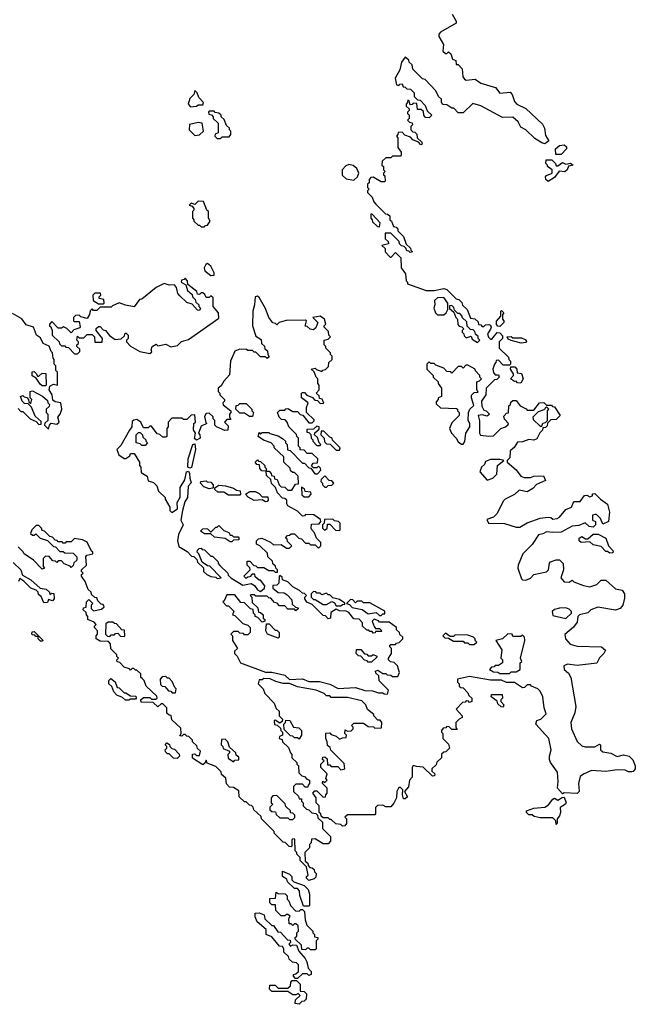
# Model space of a CAD drawing. Extents: x 2737958 to 2903317, y 894217 to 1030017.
# Tile 105 of 123: x 2857905 to 2861738, y 948520 to 954650. Entities that reach past the tile are written whole.
import ezdxf

# ---------------------------------------------------------------- set-up
doc = ezdxf.new("R2010")
doc.units = 0

msp = doc.modelspace()

# ---------------------------------------------------------------- linework, layer by layer
at = {"layer": '0CON05XD'}
for points in [[(2860596.7, 954685), (2860621.7, 954641.7), (2860621.7, 954628.3), (2860525, 954572.5), (2860515, 954560), (2860513.3, 954545), (2860542.5, 954495), (2860540, 954455), (2860555, 954440), (2860565, 954440), (2860575, 954450), (2860588.3, 954438.3), (2860600, 954405), (2860620, 954395), (2860621.7, 954371.7), (2860635, 954370), (2860660, 954345), (2860664, 954295), (2860675, 954280), (2860685, 954273.8), (2860739.5, 954279.5), (2860775, 954253.8), (2860867, 954227), (2860895, 954192.5), (2860958.3, 954198.3), (2860970, 954185), (2860985, 954140), (2861000, 954125), (2861056.4, 954096.4), (2861159.3, 953999.3), (2861172.5, 953975), (2861178.3, 953928.3), (2861200, 953895), (2861175, 953877.5), (2861155, 953882.5), (2861111.2, 953911.2), (2861055, 953963.3), (2861025, 953980), (2861007.5, 954015), (2860975, 954042.5), (2860911.2, 954041.2), (2860775, 954113.3), (2860725, 954127.5), (2860665, 954070), (2860635, 954070), (2860608.3, 954098.3), (2860595, 954100), (2860565, 954120), (2860541.7, 954121.7), (2860530, 954135), (2860530, 954155), (2860511.7, 954171.7), (2860496.4, 954206.4), (2860428.3, 954278.3), (2860411.7, 954281.7), (2860351.7, 954341.7), (2860348.3, 954368.3), (2860330, 954385), (2860328.3, 954398.3), (2860305, 954417.5), (2860281.2, 954385), (2860271.7, 954338.3), (2860242.5, 954285), (2860250, 954245), (2860265, 954240), (2860271.7, 954248.3), (2860285, 954250), (2860291.7, 954231.7), (2860305, 954230), (2860315, 954220), (2860338.3, 954218.3), (2860360, 954195), (2860361.7, 954171.7), (2860381.7, 954151.7), (2860398.3, 954148.3), (2860430, 954115), (2860441.7, 954081.7), (2860470, 954055), (2860455, 954040), (2860431.7, 954041.7), (2860420, 954055), (2860418.3, 954078.3), (2860405, 954090), (2860381.7, 954091.7), (2860378.3, 954128.3), (2860355, 954130), (2860348.3, 954121.7), (2860335, 954120), (2860330, 954145), (2860321.7, 954148.3), (2860320, 954135), (2860310, 954125), (2860311.7, 954111.7), (2860330, 954095), (2860330, 954085), (2860320, 954075), (2860320, 954065), (2860330, 954055), (2860330, 954035), (2860320, 954025), (2860331.7, 954011.7), (2860348.3, 954008.3), (2860350, 953995), (2860340, 953985), (2860340, 953965), (2860351.7, 953951.7), (2860365, 953950), (2860378.3, 953938.3), (2860380, 953915), (2860408.3, 953888.3), (2860410, 953875), (2860401.7, 953871.7), (2860388.3, 953888.3), (2860351.7, 953901.7), (2860338.3, 953918.3), (2860301.7, 953931.7), (2860285, 953950), (2860261.7, 953948.3), (2860260, 953935), (2860250, 953925), (2860260, 953915), (2860260, 953855), (2860280, 953825), (2860280, 953805), (2860275, 953800), (2860225, 953800), (2860215, 953790), (2860185, 953790), (2860161.7, 953768.3), (2860160, 953745), (2860170, 953735), (2860170, 953715), (2860180, 953705), (2860170, 953695), (2860170, 953685), (2860178.3, 953678.3), (2860180, 953645), (2860175, 953640), (2860155, 953640), (2860105, 953670), (2860091.7, 953668.3), (2860080, 953655), (2860080, 953635), (2860070, 953625), (2860070, 953605), (2860080, 953595), (2860070, 953585), (2860070, 953575), (2860100, 953545), (2860110, 953515), (2860121.7, 953501.7), (2860181.7, 953441.7), (2860195, 953440), (2860208.3, 953428.3), (2860210, 953405), (2860220, 953395), (2860231.7, 953361.7), (2860248.3, 953358.3), (2860260, 953345), (2860260, 953335), (2860295, 953300), (2860311.7, 953251.7), (2860338.3, 953228.3), (2860340, 953215), (2860350, 953205), (2860335, 953200), (2860328.3, 953208.3), (2860315, 953210), (2860308.3, 953228.3), (2860298.3, 953238.3), (2860281.7, 953241.7), (2860270, 953255), (2860268.3, 953268.3), (2860215, 953320), (2860180, 953320), (2860180, 953285), (2860198.3, 953268.3), (2860200, 953255), (2860160, 953245), (2860180, 953225), (2860180, 953205), (2860211.7, 953171.7), (2860218.3, 953171.7), (2860245, 953200), (2860278.3, 953168.3), (2860280, 953105), (2860307, 953067), (2860310, 953025), (2860320, 953015), (2860320, 953005), (2860435, 952963.8), (2860485, 952963.3), (2860545, 952976.7), (2860565, 952970), (2860621.7, 952911.7), (2860638.3, 952908.3), (2860658.3, 952888.3), (2860661.7, 952871.7), (2860690, 952845), (2860711.7, 952791.7), (2860738.3, 952788.3), (2860758.3, 952768.3), (2860761.7, 952751.7), (2860775, 952750), (2860785, 952740), (2860795, 952740), (2860805, 952750), (2860825, 952752.5), (2860835, 952747.5), (2860840, 952735), (2860836.4, 952723.6), (2860817.5, 952695), (2860823, 952673), (2860835, 952660), (2860845, 952660), (2860878.3, 952701.7), (2860895, 952700), (2860911.7, 952681.7), (2860910, 952665), (2860890, 952645), (2860890, 952605), (2860948.3, 952548.3), (2860950, 952535), (2860960, 952525), (2860960, 952505), (2860955, 952500), (2860915, 952500), (2860885, 952530), (2860871.7, 952528.3), (2860870, 952515), (2860860, 952505), (2860850, 952475), (2860853.6, 952453.6), (2860865, 952440), (2860885, 952440), (2860890, 952425), (2860875, 952410), (2860861.7, 952408.3), (2860810, 952355), (2860807.5, 952315), (2860780, 952275), (2860783, 952243), (2860795, 952220), (2860810, 952215), (2860830, 952195), (2860825, 952190), (2860815, 952182.5), (2860785, 952190), (2860760, 952185), (2860767, 952153), (2860767.5, 952075), (2860773, 952063), (2860825, 952057.5), (2860855, 952060), (2860900, 952105), (2860930, 952115), (2860945, 952130), (2860947, 952137), (2860923, 952163), (2860918.3, 952181.7), (2860935, 952200), (2860948.3, 952201.7), (2860950, 952245), (2860960, 952255), (2860961.7, 952268.3), (2860975, 952280), (2860995, 952280), (2861020, 952245), (2861058.3, 952228.3), (2861065, 952220), (2861105, 952220), (2861140, 952265), (2861167, 952267), (2861185, 952250), (2861215, 952250), (2861221.7, 952241.7), (2861235, 952240), (2861270, 952185), (2861245, 952160), (2861211.7, 952158.3), (2861191.7, 952138.3), (2861188.3, 952121.7), (2861178.3, 952111.7), (2861161.7, 952108.3), (2861160, 952095), (2861143, 952077), (2861125, 952040), (2861105, 952032.5), (2861073.6, 952036.4), (2861035, 952022.5), (2861005, 952020), (2860983, 951987), (2860957.5, 951965), (2860957, 951923), (2860940, 951905), (2860940, 951895), (2860995, 951847.5), (2861025, 951807.5), (2861045, 951800), (2861085, 951800), (2861105, 951807.5), (2861165, 951810), (2861178.3, 951781.7), (2861123, 951757), (2861099.3, 951730.7), (2861065, 951710), (2861015, 951720), (2860986.2, 951693.8), (2860927.5, 951665), (2860916.4, 951653.6), (2860876.4, 951573.6), (2860855, 951552.5), (2860812.5, 951537.5), (2860822.5, 951515), (2860923.6, 951513.6), (2860995, 951490), (2861019.3, 951490.7), (2861065, 951517.5), (2861145, 951547.5), (2861195, 951553.3), (2861211.7, 951551.7), (2861225, 951540), (2861250, 951545), (2861266.4, 951553.6), (2861305, 951600), (2861340, 951615)], [(2858968.3, 954108.3), (2859005, 954112.5), (2859015, 954120), (2859045, 954120), (2859050, 954135), (2859020, 954165), (2859010, 954195), (2858995, 954210), (2858990, 954185), (2858965, 954160), (2858953.3, 954125), (2858968.3, 954108.3)], [(2859155, 953910), (2859165, 953920), (2859208.3, 953921.7), (2859220, 953935), (2859220, 953955), (2859210, 953965), (2859210, 953975), (2859191.7, 953991.7), (2859178.3, 954028.3), (2859160, 954045), (2859160, 954055), (2859145, 954067.5), (2859121.7, 954071.7), (2859115, 954080), (2859085, 954080), (2859080, 954075), (2859081.7, 954061.7), (2859098.3, 954058.3), (2859110, 954045), (2859110, 954035), (2859140, 954005), (2859140, 953945), (2859121.7, 953938.3), (2859120, 953925), (2859135, 953910), (2859155, 953910)], [(2858995, 953930), (2859025, 953932.5), (2859050, 953955), (2859040, 954005), (2859015, 954010), (2858961.7, 953998.3), (2858960, 953965), (2858995, 953930)], [(2861275, 953810), (2861241.7, 953811.7), (2861241.2, 953845), (2861265, 953867.5), (2861295, 953870), (2861308.3, 953858.3), (2861310, 953845), (2861275, 953810)], [(2861195, 953642.5), (2861180, 953655), (2861178.3, 953671.7), (2861185, 953680), (2861220, 953695), (2861220, 953715), (2861190, 953735), (2861190, 953745), (2861180, 953755), (2861181.7, 953778.3), (2861218.3, 953778.3), (2861240, 953755), (2861245, 953740), (2861255, 953740), (2861285, 953760), (2861305, 953750), (2861335, 953757.5), (2861350, 953745), (2861321.7, 953738.3), (2861313.3, 953715), (2861298, 953702), (2861262.5, 953707.5), (2861235, 953667.5), (2861195, 953642.5)], [(2859985, 953650), (2860008.8, 953671.2), (2860016.4, 953693.6), (2860003.6, 953723.6), (2859981.7, 953741.7), (2859955, 953747.5), (2859935, 953740), (2859913.3, 953715), (2859913, 953683), (2859938.3, 953658.3), (2859985, 953650)], [(2859055, 953360), (2859061.7, 953368.3), (2859075, 953370), (2859090, 953395), (2859080, 953415), (2859080, 953455), (2859070, 953465), (2859048.3, 953518.3), (2859015, 953520), (2858995, 953500), (2858971.7, 953508.3), (2858960, 953495), (2858978.3, 953488.3), (2858990, 953475), (2858990, 953465), (2858980, 953455), (2858980, 953415), (2858990, 953405), (2858990, 953395), (2859015, 953370), (2859025, 953370), (2859035, 953360), (2859055, 953360)], [(2860145, 953360), (2860150, 953385), (2860098.3, 953438.3), (2860091.7, 953438.3), (2860090, 953415), (2860100, 953405), (2860101.7, 953391.7), (2860131.7, 953361.7), (2860145, 953360)], [(2859095, 953057.5), (2859115, 953060), (2859116, 953075), (2859095, 953116.2), (2859075, 953132.5), (2859063.6, 953126.4), (2859052.5, 953105), (2859057, 953087), (2859095, 953057.5)], [(2858265, 952570), (2858280, 952585), (2858278.3, 952598.3), (2858260, 952615), (2858260, 952625), (2858270, 952635), (2858270, 952645), (2858260, 952655), (2858265, 952680), (2858275, 952670), (2858305, 952670), (2858325, 952690), (2858355, 952690), (2858370, 952675), (2858371.7, 952641.7), (2858418.3, 952641.7), (2858420, 952665), (2858380, 952715), (2858381.7, 952728.3), (2858395, 952740), (2858405, 952740), (2858425, 952720), (2858440, 952715), (2858463.3, 952683.3), (2858498.3, 952658.3), (2858537, 952663), (2858558.3, 952681.7), (2858561.7, 952698.3), (2858568.3, 952698.3), (2858580, 952685), (2858580, 952665), (2858570, 952655), (2858570, 952645), (2858595, 952617.5), (2858653.6, 952583.6), (2858715, 952572.5), (2858727, 952583), (2858722.5, 952595), (2858730, 952615), (2858755, 952630), (2858765, 952620), (2858815, 952630), (2858845, 952613.3), (2858888.3, 952621.7), (2858913, 952647), (2858955, 952658.8), (2859145, 952792.5), (2859142, 952825), (2859110, 952865), (2859108.3, 952918.3), (2859095, 952930), (2859085, 952920), (2859065, 952920), (2859058.3, 952938.3), (2859045, 952950), (2859035, 952950), (2859025, 952940), (2859011.7, 952941.7), (2859008.3, 952958.3), (2858951.7, 953001.7), (2858950, 953025), (2858935, 953040), (2858928.3, 953031.7), (2858911.7, 953028.3), (2858910, 953015), (2858938.3, 952998.3), (2858950, 952965), (2858978.3, 952938.3), (2858980, 952925), (2858997, 952907), (2859001.7, 952891.7), (2859020, 952875), (2859020, 952865), (2859030, 952855), (2859025, 952840), (2859011.7, 952841.7), (2858978.3, 952878.3), (2858945, 952890), (2858901.7, 952931.7), (2858890, 952945), (2858881.7, 952981.7), (2858868.3, 952998.3), (2858835, 952997.5), (2858805, 953006.7), (2858755, 952983.3), (2858665, 952910), (2858651.7, 952908.3), (2858617, 952863), (2858563, 952873), (2858525, 952887.5), (2858481.7, 952868.3), (2858475, 952860), (2858405, 952860), (2858385, 952840), (2858365, 952840), (2858355, 952850), (2858343, 952837), (2858340, 952815), (2858325, 952790), (2858285, 952800), (2858275, 952810), (2858251.7, 952808.3), (2858240, 952795), (2858240, 952775), (2858245, 952770), (2858275, 952770), (2858281.7, 952738.3), (2858278.3, 952731.7), (2858241.7, 952718.3), (2858225, 952700), (2858198.3, 952728.3), (2858177, 952737), (2858165, 952730), (2858145, 952730), (2858105, 952770), (2858090, 952755), (2858090, 952745), (2858098.3, 952738.3), (2858107.5, 952715), (2858107.5, 952685), (2858150, 952645), (2858151.7, 952631.7), (2858165, 952620), (2858185, 952620), (2858191.7, 952611.7), (2858208.3, 952608.3), (2858245, 952570), (2858265, 952570)], [(2858425, 952880), (2858430, 952885), (2858428.3, 952908.3), (2858400, 952915), (2858400, 952925), (2858410, 952935), (2858408.3, 952948.3), (2858371.7, 952948.3), (2858360, 952935), (2858361.7, 952901.7), (2858395, 952880), (2858425, 952880)], [(2859405, 951090), (2859428.3, 951111.7), (2859430, 951125), (2859405, 951160), (2859395, 951160), (2859371.7, 951181.7), (2859368.3, 951198.3), (2859351.7, 951198.3), (2859338.3, 951181.7), (2859325, 951180), (2859315, 951170), (2859300, 951185), (2859340, 951225), (2859338.3, 951238.3), (2859320, 951255), (2859321.7, 951278.3), (2859338.3, 951278.3), (2859361.7, 951251.7), (2859375, 951250), (2859385, 951240), (2859425, 951240), (2859455, 951220), (2859485, 951220), (2859495, 951210), (2859510, 951210), (2859510, 951225), (2859500, 951235), (2859498.3, 951248.3), (2859481.7, 951261.7), (2859478.3, 951278.3), (2859450, 951305), (2859448.3, 951328.3), (2859400, 951375), (2859380, 951385), (2859380, 951405), (2859391.7, 951418.3), (2859411.7, 951421.7), (2859467, 951397), (2859485, 951380), (2859531.7, 951381.7), (2859565, 951360), (2859585, 951360), (2859600, 951375), (2859571.7, 951401.7), (2859570, 951415), (2859560, 951425), (2859571.7, 951438.3), (2859585, 951440), (2859595, 951450), (2859615, 951450), (2859641.7, 951421.7), (2859658.3, 951418.3), (2859685, 951390), (2859705, 951390), (2859715, 951380), (2859745, 951380), (2859765, 951360), (2859780, 951375), (2859780, 951395), (2859751.7, 951421.7), (2859740, 951455), (2859723, 951473), (2859720, 951485), (2859721.7, 951508.3), (2859768.3, 951511.7), (2859780, 951525), (2859778.3, 951538.3), (2859736.4, 951566.4), (2859685, 951570), (2859678.3, 951561.7), (2859665, 951560), (2859635, 951590), (2859573.6, 951623.6), (2859567.5, 951635), (2859568.3, 951658.3), (2859555, 951670), (2859541.7, 951671.7), (2859510, 951705), (2859498.3, 951738.3), (2859473, 951763), (2859468.3, 951788.3), (2859441.7, 951811.7), (2859440, 951840), (2859411.7, 951841.7), (2859400, 951855), (2859398.3, 951878.3), (2859381.7, 951881.7), (2859370, 951895), (2859385, 951910), (2859391.7, 951901.7), (2859405, 951900), (2859430, 951875), (2859430, 951865), (2859440, 951855), (2859440, 951840), (2859458.3, 951838.3), (2859470, 951825), (2859471.7, 951811.7), (2859488.3, 951808.3), (2859491.7, 951791.7), (2859508.3, 951788.3), (2859520, 951755), (2859531.7, 951741.7), (2859555, 951740), (2859575, 951720), (2859598.3, 951721.7), (2859621.7, 951758.3), (2859640, 951760), (2859638.3, 951808.3), (2859615, 951830), (2859605, 951830), (2859591.7, 951841.7), (2859588.3, 951858.3), (2859550, 951895), (2859548.3, 951928.3), (2859490, 951985), (2859490, 951995), (2859470, 952015), (2859423, 952033), (2859390, 952055), (2859395, 952080), (2859405, 952070), (2859415, 952080), (2859455, 952080), (2859463, 952073), (2859515, 952060), (2859541.7, 952041.7), (2859560, 952025), (2859560, 952015), (2859570, 952005), (2859571.7, 951971.7), (2859588.3, 951968.3), (2859665, 951890), (2859678.3, 951888.3), (2859705, 951860), (2859718.3, 951858.3), (2859741.7, 951821.7), (2859758.3, 951821.7), (2859780, 951845), (2859778.3, 951858.3), (2859765, 951870), (2859755, 951860), (2859735, 951860), (2859721.7, 951871.7), (2859731.7, 951888.3), (2859758.3, 951891.7), (2859760, 951915), (2859725, 951950), (2859695, 951950), (2859675, 951970), (2859651.7, 951971.7), (2859650, 951985), (2859640, 951995), (2859640, 952045), (2859630, 952055), (2859628.3, 952068.3), (2859580, 952115), (2859570, 952145), (2859558.3, 952158.3), (2859535, 952160), (2859520, 952175), (2859510, 952205), (2859525, 952220), (2859555, 952220), (2859561.7, 952228.3), (2859575, 952230), (2859605, 952210), (2859635, 952210), (2859651.7, 952191.7), (2859668.3, 952188.3), (2859705, 952140), (2859725, 952140), (2859738.3, 952151.7), (2859738.3, 952158.3), (2859690, 952205), (2859690, 952235), (2859700, 952265), (2859660, 952295), (2859660, 952325), (2859665, 952330), (2859678.3, 952328.3), (2859691.7, 952311.7), (2859728.3, 952298.3), (2859741.7, 952281.7), (2859758.3, 952278.3), (2859775, 952260), (2859798.3, 952261.7), (2859788.3, 952288.3), (2859771.7, 952291.7), (2859768.3, 952308.3), (2859750, 952325), (2859770, 952345), (2859770, 952375), (2859760, 952385), (2859760, 952415), (2859750, 952425), (2859738.3, 952458.3), (2859720, 952475), (2859745, 952480), (2859751.7, 952471.7), (2859785, 952460), (2859791.7, 952468.3), (2859808.3, 952471.7), (2859828.3, 952491.7), (2859830, 952515), (2859850, 952535), (2859850, 952555), (2859840, 952565), (2859840, 952575), (2859810, 952605), (2859810, 952615), (2859800, 952625), (2859800, 952655), (2859825, 952660), (2859840, 952675), (2859830, 952685), (2859828.3, 952708.3), (2859800, 952735), (2859800, 952745), (2859810, 952755), (2859802.5, 952785), (2859775, 952803.3), (2859730, 952795), (2859760, 952765), (2859748.3, 952731.7), (2859735, 952720), (2859713, 952723), (2859695, 952740), (2859681.7, 952741.7), (2859690, 952775), (2859685, 952780), (2859562.8, 952777.2), (2859520, 952765), (2859505, 952750), (2859498.3, 952758.3), (2859481.7, 952761.7), (2859456.7, 952796.7), (2859435, 952852.5), (2859395, 952921.2), (2859385, 952928), (2859371.2, 952925), (2859367.5, 952875), (2859355.8, 952835), (2859354.5, 952744.5), (2859375, 952680), (2859408.3, 952658.3), (2859410, 952635), (2859428.3, 952618.3), (2859431.7, 952601.7), (2859448.3, 952588.3), (2859450, 952565), (2859458.3, 952551.7), (2859445, 952540), (2859435, 952550), (2859405, 952550), (2859375, 952580), (2859365, 952580), (2859355, 952590), (2859325, 952590), (2859316.2, 952596.2), (2859275, 952599.2), (2859245, 952585.8), (2859217.5, 952525), (2859211.7, 952438.3), (2859175, 952400), (2859159.3, 952370.7), (2859140, 952355), (2859140, 952335), (2859150, 952325), (2859150, 952315), (2859180, 952285), (2859180, 952275), (2859170, 952265), (2859171.7, 952251.7), (2859220, 952215), (2859220, 952205), (2859210, 952195), (2859210, 952175), (2859218.3, 952161.7), (2859195, 952160), (2859180, 952145), (2859201.7, 952121.7), (2859200, 952095), (2859183, 952093), (2859130, 952115), (2859120, 952125), (2859120, 952155), (2859110, 952165), (2859108.3, 952178.3), (2859085, 952200), (2859065, 952197.5), (2859055, 952180), (2859063, 952143), (2859070, 952135), (2859035, 952120), (2859017.5, 952075), (2859026.7, 952065), (2859027.5, 952045), (2859005, 952032.5), (2858993.6, 952043.6), (2859000, 952075), (2858987, 952097), (2858990, 952135), (2859000, 952145), (2858995, 952190), (2858971.7, 952188.3), (2858945, 952160), (2858925, 952160), (2858915, 952170), (2858851.7, 952168.3), (2858830, 952145), (2858830, 952115), (2858820, 952105), (2858820, 952055), (2858815, 952050), (2858795, 952050), (2858778.3, 952068.3), (2858761.7, 952071.7), (2858725, 952120), (2858715, 952120), (2858705, 952110), (2858675, 952110), (2858660, 952145), (2858635, 952160), (2858615, 952156.7), (2858605, 952147.5), (2858602.5, 952115), (2858587.5, 952095), (2858535, 952000), (2858510, 951975), (2858521.7, 951941.7), (2858555, 951917.5), (2858565, 951917.5), (2858590, 951935), (2858595, 951950), (2858618.3, 951948.3), (2858650, 951895), (2858650, 951875), (2858660, 951865), (2858661.7, 951831.7), (2858698.3, 951808.3), (2858705, 951780), (2858738.3, 951768.3), (2858758.3, 951748.3), (2858770, 951715), (2858810, 951675), (2858810, 951665), (2858840, 951615), (2858840, 951595), (2858851.7, 951581.7), (2858887.5, 951605), (2858886.2, 951645), (2858903, 951677), (2858903, 951737), (2858932.5, 951785), (2858942.5, 951835), (2858955, 951840), (2858962.5, 951825), (2858963.3, 951795), (2858973, 951767), (2858953.3, 951745), (2858948.8, 951675), (2858932.3, 951647.7), (2858917.5, 951595), (2858908.8, 951535), (2858922.5, 951505), (2858893.3, 951445), (2858887.5, 951405), (2858895, 951370), (2858948.3, 951338.3), (2858975, 951310), (2858988.3, 951308.3), (2859008.3, 951288.3), (2859011.7, 951271.7), (2859048.3, 951238.3), (2859050, 951215), (2859070, 951195), (2859095, 951182.5), (2859125, 951180), (2859135, 951170), (2859160, 951175), (2859088.3, 951248.3), (2859075, 951250), (2859041.7, 951271.7), (2859020, 951325), (2859010, 951335), (2859011.7, 951348.3), (2859021.7, 951358.3), (2859035, 951360), (2859041.7, 951351.7), (2859055, 951350), (2859095, 951310), (2859105, 951310), (2859140, 951275), (2859140, 951265), (2859151.7, 951251.7), (2859200, 951205), (2859201.7, 951191.7), (2859220, 951175), (2859295, 951130), (2859345, 951140), (2859366.4, 951126.4), (2859385, 951100), (2859405, 951090)], [(2860505, 952812.5), (2860545, 952813.3), (2860560, 952825), (2860570, 952845), (2860570, 952885), (2860545, 952920), (2860505, 952917.5), (2860488.3, 952901.7), (2860490, 952875), (2860482.5, 952855), (2860492.5, 952825), (2860505, 952812.5)], [(2860755, 952640), (2860770, 952655), (2860760, 952665), (2860758.3, 952678.3), (2860741.7, 952691.7), (2860738.3, 952708.3), (2860728.3, 952718.3), (2860711.7, 952721.7), (2860691.7, 952741.7), (2860688.3, 952768.3), (2860660, 952795), (2860660, 952805), (2860645, 952820), (2860631.7, 952821.7), (2860611.7, 952841.7), (2860608.3, 952858.3), (2860595, 952870), (2860581.7, 952868.3), (2860581.7, 952851.7), (2860608.3, 952828.3), (2860620, 952795), (2860630, 952785), (2860631.7, 952751.7), (2860641.7, 952741.7), (2860658.3, 952738.3), (2860670, 952725), (2860660, 952715), (2860660, 952705), (2860670, 952695), (2860671.7, 952681.7), (2860685, 952670), (2860715, 952680), (2860721.7, 952661.7), (2860755, 952640)], [(2858085, 952100), (2858090, 952125), (2858101.7, 952138.3), (2858135, 952132.5), (2858150, 952145), (2858142.5, 952175), (2858157.5, 952195), (2858166.7, 952225), (2858160, 952265), (2858125, 952270), (2858111.7, 952281.7), (2858107.5, 952315), (2858087.5, 952345), (2858091.7, 952368.3), (2858115, 952380), (2858140, 952375), (2858140, 952455), (2858130, 952465), (2858130, 952495), (2858120, 952505), (2858120, 952535), (2858113, 952543), (2858110, 952575), (2858100, 952585), (2858088.3, 952618.3), (2858050, 952635), (2858035, 952670), (2858010, 952685), (2857990, 952735), (2857945, 952750), (2857918.3, 952788.3), (2857860.7, 952820.7)], [(2860895, 952740), (2860881.7, 952741.7), (2860873, 952753), (2860873, 952773), (2860900, 952805), (2860900, 952835), (2860905, 952840), (2860920, 952825), (2860910, 952815), (2860910, 952785), (2860920, 952775), (2860920, 952765), (2860895, 952740)], [(2861027, 952637), (2860965, 952652.5), (2860945, 952660), (2860940, 952675), (2860965, 952677.5), (2860975, 952670), (2861029.3, 952669.3), (2861056.4, 952656.4), (2861060, 952645), (2861055, 952640), (2861027, 952637)], [(2860655, 952006.7), (2860665, 952007.5), (2860676.4, 952023.6), (2860683.3, 952075), (2860707.5, 952115), (2860707.5, 952135), (2860696.7, 952155), (2860700, 952205), (2860707.5, 952225), (2860731.7, 952248.3), (2860717.5, 952295), (2860718.3, 952311.7), (2860735, 952330), (2860758.3, 952331.7), (2860750, 952345), (2860750, 952395), (2860768.3, 952401.7), (2860780, 952415), (2860770, 952425), (2860770, 952435), (2860743, 952463), (2860740, 952475), (2860695, 952500), (2860681.7, 952498.3), (2860665, 952480), (2860655, 952490), (2860635, 952490), (2860595, 952450), (2860588.3, 952458.3), (2860565, 952460), (2860545, 952480), (2860495, 952500), (2860485, 952510), (2860465, 952510), (2860455, 952520), (2860440, 952505), (2860440, 952475), (2860480, 952435), (2860480, 952425), (2860510, 952395), (2860510, 952385), (2860530, 952355), (2860530, 952305), (2860510, 952295), (2860510, 952285), (2860498.3, 952271.7), (2860498.3, 952258.3), (2860525, 952232.5), (2860625, 952230), (2860630, 952225), (2860630, 952215), (2860640, 952205), (2860640, 952185), (2860595, 952140), (2860580, 952105), (2860593.3, 952075), (2860622.5, 952045), (2860635, 952022.5), (2860655, 952006.7)], [(2861025, 952387.5), (2861005, 952390), (2860995, 952400), (2860985, 952397.5), (2860960, 952415), (2860980, 952435), (2860980, 952445), (2860960, 952475), (2860961.7, 952488.3), (2860988.3, 952488.3), (2861000, 952475), (2861001.7, 952451.7), (2861028.3, 952448.3), (2861038.8, 952415), (2861025, 952387.5)], [(2858065, 952370), (2858045, 952370), (2858031.7, 952381.7), (2858008.3, 952418.3), (2857983.3, 952433.3), (2857981.7, 952458.3), (2857995, 952460), (2858010, 952445), (2858015, 952430), (2858025, 952430), (2858045, 952450), (2858068.3, 952448.3), (2858070, 952375), (2858065, 952370)], [(2857895, 952230), (2857911.7, 952211.7), (2857925, 952210), (2857970, 952165), (2858008.3, 952148.3), (2858025, 952130), (2858038.3, 952131.7), (2858038.3, 952148.3), (2858001.7, 952181.7), (2857978.3, 952238.3), (2857958.3, 952258.3), (2857935, 952260), (2857920, 952275), (2857910, 952305), (2857925, 952310), (2857931.7, 952301.7), (2857948.3, 952298.3), (2857960, 952285), (2857961.7, 952271.7), (2857975, 952260), (2857980, 952285), (2857970, 952295), (2857970, 952335), (2857985, 952340), (2858047, 952307), (2858078.3, 952278.3), (2858080, 952265), (2858090, 952255), (2858088.3, 952241.7), (2858070, 952225), (2858070, 952205), (2858080, 952195), (2858080, 952155), (2858061.7, 952138.3), (2858060, 952125), (2858085, 952100)], [(2859355, 952180), (2859335, 952180), (2859305, 952200), (2859275, 952200), (2859250, 952225), (2859251.7, 952248.3), (2859265, 952250), (2859275, 952260), (2859315, 952260), (2859350, 952225), (2859350, 952215), (2859360, 952205), (2859355, 952180)], [(2861155, 952120), (2861161.7, 952138.3), (2861178.3, 952141.7), (2861190, 952155), (2861190, 952215), (2861200, 952225), (2861185, 952240), (2861168.3, 952221.7), (2861131.7, 952208.3), (2861100, 952175), (2861101.7, 952161.7), (2861145, 952120), (2861155, 952120)], [(2859775, 952000), (2859780, 952005), (2859770, 952015), (2859758.3, 952048.3), (2859740, 952065), (2859741.7, 952078.3), (2859768.3, 952101.7), (2859770, 952115), (2859755, 952120), (2859735, 952100), (2859691.7, 952098.3), (2859691.7, 952081.7), (2859705, 952080), (2859718.3, 952068.3), (2859720, 952045), (2859730, 952035), (2859730, 952025), (2859755, 952000), (2859775, 952000)], [(2858685, 952000), (2858665, 952000), (2858655, 952010), (2858630, 952015), (2858630, 952065), (2858645, 952080), (2858655, 952080), (2858670, 952065), (2858671.7, 952051.7), (2858690, 952035), (2858690, 952025), (2858700, 952015), (2858685, 952000)], [(2859895, 951970), (2859900, 951985), (2859851.7, 952031.7), (2859850, 952045), (2859835, 952050), (2859798.3, 952088.3), (2859781.7, 952088.3), (2859780, 952065), (2859800, 952045), (2859801.7, 952021.7), (2859815, 952010), (2859838.3, 952008.3), (2859875, 951970), (2859895, 951970)], [(2858965, 951857.5), (2858952.5, 951865), (2858953.3, 951915), (2858982.5, 952005), (2858995, 952010), (2859000, 951975), (2858975, 951862.5), (2858965, 951857.5)], [(2860815, 951782.5), (2860850, 951795), (2860875, 951820), (2860880, 951875), (2860920, 951905), (2860895, 951912.5), (2860835, 951912.5), (2860805, 951900), (2860798.3, 951881.7), (2860780, 951865), (2860770, 951835), (2860815, 951782.5)], [(2859815, 951740), (2859825, 951750), (2859848.3, 951751.7), (2859860, 951765), (2859848.3, 951778.3), (2859831.7, 951781.7), (2859805, 951810), (2859781.7, 951788.3), (2859780, 951775), (2859790, 951765), (2859790, 951755), (2859805, 951740), (2859815, 951740)], [(2859085, 951730), (2859051.7, 951741.7), (2859030, 951765), (2859032.5, 951775), (2859065, 951780), (2859073, 951773), (2859095, 951770), (2859110, 951755), (2859110, 951735), (2859105, 951732.5), (2859085, 951730)], [(2859275, 951690), (2859205, 951690), (2859175, 951707.5), (2859138.3, 951708.3), (2859120, 951725), (2859120, 951735), (2859145, 951752.5), (2859187, 951747), (2859235, 951732.5), (2859255, 951720), (2859277, 951717), (2859280, 951695), (2859275, 951690)], [(2861340, 951615), (2861355, 951650), (2861395, 951650), (2861421.7, 951688.3), (2861435, 951690), (2861455, 951680), (2861470, 951685), (2861471.7, 951698.3), (2861485, 951700), (2861520, 951665), (2861563.6, 951633.6), (2861577.5, 951585), (2861570, 951525), (2861535, 951510), (2861520, 951545), (2861495, 951570), (2861485, 951570), (2861470, 951565), (2861470, 951535), (2861490, 951525), (2861490, 951505), (2861475, 951490), (2861450, 951495), (2861425, 951517.5), (2861385, 951500), (2861343.6, 951496.4), (2861275, 951460), (2861225, 951456.7), (2861185, 951462.5), (2861161.7, 951448.3), (2861135, 951442.5), (2861096.4, 951383.6), (2861037.5, 951325), (2861007.5, 951255), (2861006.7, 951235), (2861029.3, 951169.3), (2861035, 951162.5), (2861055, 951160), (2861085, 951173.8), (2861105, 951196.7), (2861185, 951212.5), (2861197.5, 951225), (2861203, 951267), (2861210, 951275), (2861245, 951287.5), (2861265, 951287.5), (2861287.5, 951265), (2861290, 951225), (2861273.3, 951175), (2861295, 951150), (2861325, 951147.5), (2861345, 951160), (2861355, 951150), (2861415, 951127.5), (2861455, 951120), (2861497, 951133), (2861525, 951160), (2861555, 951160), (2861615, 951107.5), (2861655, 951097.5), (2861670, 951075), (2861670.7, 951049.3), (2861660, 951005), (2861642.5, 950985), (2861615, 950973.3), (2861505, 950992.5), (2861460, 950975), (2861442.5, 950957.5), (2861390, 950945), (2861380, 950935), (2861375, 950900), (2861353, 950867), (2861298.3, 950821.7), (2861302.5, 950795), (2861332.3, 950762.3), (2861375, 950750), (2861526.2, 950746.2), (2861552.5, 950725), (2861542.5, 950705), (2861513.9, 950676.1), (2861497, 950643), (2861375, 950628.8), (2861315, 950637.5), (2861293, 950627), (2861293.9, 950603.9), (2861321.7, 950581.7), (2861336.7, 950555), (2861367.5, 950375), (2861361.2, 950335), (2861336.2, 950275), (2861340, 950235), (2861375.9, 950155.9), (2861405, 950130), (2861425, 950123.8), (2861485, 950122.5), (2861515, 950140), (2861520, 950135), (2861520, 950105), (2861535, 950092.5), (2861585, 950083.3), (2861625, 950062.5), (2861665, 950072.5), (2861700, 950065), (2861721.7, 950041.7), (2861737.5, 950005), (2861737.5, 949985), (2861725, 949970), (2861715, 949967.5), (2861695, 949967.5), (2861675, 949977.5), (2861625, 949980), (2861555, 949968.8), (2861464.1, 949975.9), (2861415, 949953.3), (2861395, 949937.5), (2861383.8, 949895), (2861387.5, 949845), (2861375, 949832.5), (2861295, 949837.5), (2861285, 949830), (2861252.5, 949865), (2861256.4, 949906.4), (2861254, 949965), (2861210, 950025), (2861203.3, 950045), (2861202.5, 950065), (2861213.8, 950105), (2861200, 950175), (2861117.5, 950265), (2861123.6, 950286.4), (2861150, 950295), (2861181.7, 950328.3), (2861170, 950365), (2861162.5, 950435), (2861145, 950470), (2861130, 950485), (2861091.7, 950501.7), (2861085, 950510), (2861065, 950510), (2861048.3, 950491.7), (2861035, 950490), (2860985, 950522.5), (2860935, 950522.5), (2860905, 950537.5), (2860835, 950537.5), (2860705, 950560), (2860630, 950545), (2860630, 950525), (2860640, 950515), (2860641.7, 950501.7), (2860651.7, 950491.7), (2860665, 950490), (2860695, 950460), (2860701.7, 950441.7), (2860720, 950425), (2860720, 950405), (2860705, 950400), (2860698.3, 950408.3), (2860685, 950410), (2860678.3, 950401.7), (2860661.7, 950398.3), (2860621.7, 950358.3), (2860660, 950315), (2860660, 950305), (2860640, 950295), (2860620, 950275), (2860620, 950245), (2860628.3, 950231.7), (2860595, 950230), (2860578.3, 950248.3), (2860565, 950250), (2860558.3, 950241.7), (2860541.7, 950238.3), (2860530, 950225), (2860530, 950215), (2860540, 950205), (2860540, 950175), (2860575, 950140), (2860580, 950115), (2860558.3, 950091.7), (2860545, 950090), (2860531.7, 950078.3), (2860530, 950055), (2860501.7, 950028.3), (2860498.3, 950011.7), (2860470, 949985), (2860471.7, 949971.7), (2860490, 949955), (2860488.3, 949941.7), (2860475, 949940), (2860417, 949997), (2860375, 950000), (2860355, 950007.5), (2860347.5, 949995), (2860347.5, 949935), (2860332.5, 949915), (2860325.9, 949874.1), (2860300, 949845), (2860318.3, 949811.7), (2860305, 949800), (2860295, 949800), (2860287.5, 949825), (2860290, 949855), (2860275, 949870), (2860265, 949870), (2860252.5, 949845), (2860250, 949805), (2860235, 949772.5), (2860215, 949750), (2860185, 949750), (2860165, 949760), (2860131.7, 949758.3), (2860120, 949745), (2860120, 949705), (2860115, 949700), (2859945, 949700), (2859930, 949685), (2859940, 949675), (2859940, 949645), (2859928.3, 949631.7), (2859915, 949630), (2859905, 949640), (2859873, 949643), (2859845, 949670), (2859835, 949670), (2859825, 949680), (2859795, 949680), (2859781.7, 949691.7), (2859780, 949705), (2859770, 949715), (2859770, 949755), (2859750, 949775), (2859750, 949805), (2859730, 949835), (2859741.7, 949848.3), (2859755, 949850), (2859795, 949810), (2859808.3, 949811.7), (2859810, 949825), (2859820, 949835), (2859820, 949865), (2859790, 949895), (2859791.7, 949908.3), (2859805, 949900), (2859820, 949915), (2859810, 949925), (2859820, 949955), (2859780, 949995), (2859780, 950015), (2859800, 950035), (2859790, 950045), (2859791.7, 950058.3), (2859805, 950060), (2859818.3, 950048.3), (2859821.7, 950011.7), (2859835, 950010), (2859845, 950000), (2859885, 950000), (2859905, 949980), (2859930, 949985), (2859925, 950020), (2859841.7, 950101.7), (2859838.3, 950118.3), (2859821.7, 950131.7), (2859820, 950155), (2859810, 950175), (2859811.7, 950208.3), (2859835, 950210), (2859845, 950200), (2859875, 950190), (2859895, 950170), (2859915, 950180), (2859938.3, 950181.7), (2859940, 950195), (2859930, 950205), (2859931.7, 950228.3), (2859945, 950220), (2859968.3, 950221.7), (2859980, 950235), (2859980, 950245), (2859970, 950255), (2859985, 950270), (2860045, 950270), (2860075, 950250), (2860107.5, 950247.5), (2860115, 950240), (2860158.3, 950241.7), (2860160, 950275), (2860148.3, 950288.3), (2860135, 950290), (2860110, 950315), (2860110, 950325), (2860070, 950355), (2860060, 950385), (2860035, 950410), (2859945, 950430), (2859845, 950430), (2859835, 950440), (2859815, 950440), (2859800, 950455), (2859750, 950475), (2859635, 950496.7), (2859585, 950517.5), (2859545, 950517.5), (2859498.8, 950528.8), (2859465, 950546.2), (2859425, 950547.5), (2859415, 950540), (2859395, 950540), (2859390, 950515), (2859420, 950485), (2859430, 950455), (2859490, 950395), (2859501.7, 950361.7), (2859520, 950345), (2859520, 950315), (2859540, 950295), (2859538.3, 950281.7), (2859525, 950270), (2859495, 950290), (2859490, 950285), (2859491.7, 950261.7), (2859508.3, 950258.3), (2859528.3, 950238.3), (2859530, 950225), (2859540, 950215), (2859540, 950195), (2859521.7, 950188.3), (2859520, 950175), (2859538.3, 950168.3), (2859540, 950155), (2859578.3, 950118.3), (2859590, 950085), (2859600, 950075), (2859600, 950055), (2859630, 950025), (2859630, 950015), (2859640, 950005), (2859641.7, 949961.7), (2859661.7, 949941.7), (2859678.3, 949938.3), (2859691.7, 949921.7), (2859710, 949915), (2859710, 949895), (2859700, 949885), (2859698.3, 949871.7), (2859681.7, 949871.7), (2859665, 949890), (2859625, 949890), (2859610, 949875), (2859610, 949845), (2859640, 949815), (2859645, 949800), (2859658.3, 949798.3), (2859660, 949785), (2859670, 949775), (2859670, 949755), (2859690, 949735), (2859705, 949730), (2859723, 949713), (2859748.3, 949708.3), (2859758.3, 949698.3), (2859761.7, 949681.7), (2859790, 949655), (2859790, 949615), (2859840, 949565), (2859840, 949535), (2859825, 949520), (2859795, 949520), (2859745, 949550), (2859721.7, 949548.3), (2859720, 949525), (2859710, 949515), (2859710, 949495), (2859680, 949465), (2859681.7, 949411.7), (2859698.3, 949398.3), (2859700, 949385), (2859711.7, 949371.7), (2859725, 949370), (2859738.3, 949358.3), (2859740, 949345), (2859750, 949335), (2859748.3, 949311.7), (2859738.3, 949301.7), (2859705, 949290), (2859690, 949305), (2859690, 949315), (2859700, 949325), (2859690, 949375), (2859650, 949415), (2859650, 949435), (2859630, 949455), (2859630, 949465), (2859620, 949475), (2859618.3, 949548.3), (2859605, 949550), (2859600, 949545), (2859600, 949505), (2859595, 949500), (2859581.7, 949501.7), (2859558.3, 949528.3), (2859545, 949530), (2859490, 949585), (2859490, 949595), (2859410, 949675), (2859408.3, 949688.3), (2859361.7, 949731.7), (2859358.3, 949748.3), (2859348.3, 949758.3), (2859335, 949760), (2859315, 949780), (2859305, 949780), (2859271.7, 949811.7), (2859268.3, 949848.3), (2859235, 949870), (2859211.7, 949871.7), (2859191.7, 949891.7), (2859188.3, 949928.3), (2859161.7, 949951.7), (2859158.3, 949968.3), (2859138.3, 949988.3), (2859125, 950000), (2859071.7, 950021.7), (2859065, 950040), (2859058.3, 950021.7), (2859045, 950010), (2858981.7, 950051.7), (2858981.7, 950078.3), (2858995, 950080), (2859005, 950070), (2859025, 950070), (2859030, 950095), (2859011.7, 950111.7), (2859008.3, 950128.3), (2858980, 950155), (2858980, 950165), (2858958.3, 950188.3), (2858945, 950190), (2858935, 950200), (2858925, 950200), (2858915, 950190), (2858901.7, 950191.7), (2858910, 950205), (2858908.3, 950238.3), (2858851.7, 950291.7), (2858848.3, 950318.3), (2858835, 950320), (2858821.7, 950331.7), (2858820, 950365), (2858795, 950390), (2858785, 950390), (2858765, 950372.5), (2858735, 950400), (2858661.7, 950401.7), (2858660, 950415), (2858675, 950430), (2858715, 950430), (2858725, 950420), (2858755, 950420), (2858760, 950425), (2858758.3, 950438.3), (2858691.7, 950501.7), (2858680, 950535), (2858668.3, 950548.3)], [(2859435, 951647.5), (2859415, 951660), (2859365, 951657.5), (2859327, 951677), (2859310, 951695), (2859338.3, 951711.7), (2859371.7, 951711.7), (2859395, 951700), (2859415, 951680), (2859449.3, 951679.3), (2859451.7, 951658.3), (2859445, 951650), (2859435, 951647.5)], [(2859705, 951680), (2859720, 951695), (2859718.3, 951708.3), (2859681.7, 951711.7), (2859678.3, 951728.3), (2859660, 951740), (2859661.7, 951691.7), (2859675, 951680), (2859705, 951680)], [(2858668.3, 950548.3), (2858660, 950555), (2858658.3, 950578.3), (2858635, 950600), (2858625, 950600), (2858615, 950610), (2858605, 950610), (2858595, 950600), (2858588.3, 950608.3), (2858555, 950620), (2858528.3, 950648.3), (2858511.7, 950651.7), (2858510, 950665), (2858520, 950675), (2858510, 950685), (2858510, 950695), (2858473, 950733), (2858470, 950765), (2858458.3, 950778.3), (2858405, 950780), (2858380, 950795), (2858380, 950815), (2858390, 950825), (2858390, 950845), (2858370, 950865), (2858370, 950875), (2858380, 950885), (2858368.3, 950898.3), (2858330, 950915), (2858330, 950935), (2858320, 950945), (2858318.3, 950958.3), (2858300, 950975), (2858301.7, 950988.3), (2858318.3, 950991.7), (2858320, 951025), (2858335, 951040), (2858360, 951015), (2858350, 951005), (2858350, 950985), (2858365, 950970), (2858415, 950980), (2858430, 950995), (2858425, 951010), (2858411.7, 951011.7), (2858391.7, 951031.7), (2858385, 951050), (2858371.7, 951051.7), (2858351.7, 951071.7), (2858350, 951085), (2858331.7, 951101.7), (2858311.7, 951151.7), (2858290, 951185), (2858290, 951195), (2858300, 951205), (2858290, 951215), (2858290, 951225), (2858320, 951255), (2858317.5, 951305), (2858323, 951317), (2858360, 951325), (2858360, 951335), (2858351.7, 951341.7), (2858325, 951397.5), (2858295, 951412.5), (2858245, 951420), (2858225, 951400), (2858195, 951400), (2858188.3, 951391.7), (2858175, 951390), (2858168.3, 951398.3), (2858145, 951400), (2858138.3, 951408.3), (2858125, 951410), (2858108.3, 951428.3), (2858091.7, 951431.7), (2858060, 951465), (2858045, 951470), (2858040, 951485), (2858025, 951500), (2858008.3, 951501.7), (2857980, 951475), (2857971.7, 951451.7), (2857985, 951440), (2857995, 951440), (2858005, 951450), (2858033, 951423), (2858078.3, 951408.3), (2858115, 951370), (2858128.3, 951368.3), (2858155, 951340), (2858175, 951340), (2858185, 951330), (2858238.3, 951328.3), (2858260, 951305), (2858260, 951285), (2858241.7, 951268.3), (2858238.3, 951251.7), (2858225, 951240), (2858218.3, 951248.3), (2858181.7, 951261.7), (2858165, 951280), (2858145, 951280), (2858135, 951270), (2858128.3, 951278.3), (2858111.7, 951281.7), (2858088.3, 951308.3), (2858065, 951310), (2858050, 951295), (2858050, 951245), (2858060, 951235), (2858045, 951230), (2857990, 951285), (2857933.6, 951323.6), (2857925, 951340), (2857895, 951367.5)], [(2859225, 951400), (2859215, 951400), (2859185, 951420), (2859118.3, 951428.3), (2859095, 951450), (2859055, 951450), (2859030, 951465), (2859045, 951480), (2859065, 951482.5), (2859075, 951480), (2859095, 951460), (2859125, 951490), (2859135, 951490), (2859145, 951500), (2859175, 951470), (2859206.4, 951456.4), (2859215, 951440), (2859225, 951440), (2859235, 951430), (2859265, 951430), (2859270, 951425), (2859268.3, 951411.7), (2859235, 951410), (2859225, 951400)], [(2859895, 951470), (2859900, 951475), (2859900, 951515), (2859890, 951525), (2859865, 951530), (2859855, 951540), (2859801.7, 951538.3), (2859800, 951515), (2859790, 951505), (2859790, 951485), (2859801.7, 951471.7), (2859818.3, 951481.7), (2859821.7, 951508.3), (2859835, 951510), (2859871.7, 951471.7), (2859895, 951470)], [(2861578.3, 951328.3), (2861565, 951340), (2861555, 951340), (2861525, 951370), (2861475, 951380), (2861455, 951400), (2861400, 951395), (2861387.5, 951405), (2861388.3, 951421.7), (2861405, 951432.5), (2861428.3, 951418.3), (2861441.7, 951418.3), (2861475, 951447.5), (2861507, 951447), (2861553, 951423), (2861570, 951375), (2861597.5, 951345), (2861600, 951335), (2861595, 951330), (2861578.3, 951328.3)], [(2857865, 951270), (2857912.5, 951225), (2857921.7, 951191.7), (2857975, 951162.5), (2858031.7, 951111.7), (2858070, 951105), (2858090, 951085), (2858091.7, 951071.7), (2858105, 951080), (2858118.3, 951078.3), (2858120, 951045), (2858108.3, 951031.7), (2858085, 951040), (2858078.3, 951021.7), (2858055, 951020), (2858038.3, 951058.3), (2858021.7, 951071.7), (2858020, 951085), (2858008.3, 951098.3), (2857975, 951110), (2857930, 951155), (2857905, 951170), (2857898.3, 951151.7)], [(2860195, 950450), (2860200, 950475), (2860143, 950533), (2860140, 950565), (2860121.7, 950581.7), (2860120, 950595), (2860135, 950600), (2860165, 950580), (2860185, 950580), (2860191.7, 950571.7), (2860215, 950570), (2860225, 950560), (2860258.3, 950561.7), (2860270, 950585), (2860257, 950627), (2860237, 950647), (2860213, 950653), (2860200, 950665), (2860200, 950675), (2860220, 950705), (2860220, 950735), (2860210, 950745), (2860210, 950755), (2860215, 950760), (2860245, 950760), (2860251.7, 950768.3), (2860268.3, 950771.7), (2860290, 950795), (2860290, 950805), (2860271.7, 950821.7), (2860270, 950835), (2860251.7, 950851.7), (2860250, 950865), (2860205, 950900), (2860145, 950900), (2860138.3, 950908.3), (2860111.7, 950918.3), (2860100, 950905), (2860111.7, 950871.7), (2860120, 950860), (2860145, 950860), (2860160, 950845), (2860155, 950840), (2860120, 950840), (2860118.3, 950831.7), (2860105, 950830), (2860100, 950840), (2860085, 950840), (2860078.3, 950848.3), (2860065, 950850), (2860040, 950875), (2860040, 950895), (2860018.3, 950918.3), (2859985, 950920), (2859955, 950960), (2859937, 950967), (2859895, 950970), (2859875, 950980), (2859841.7, 950958.3), (2859840, 950925), (2859825, 950920), (2859808.3, 950938.3), (2859795, 950940), (2859725, 951010), (2859693.3, 951023.3), (2859680, 951045), (2859680, 951055), (2859690, 951065), (2859678.3, 951078.3), (2859665, 951080), (2859647, 951097), (2859605, 951120), (2859575, 951150), (2859541.7, 951161.7), (2859538.3, 951178.3), (2859525, 951190), (2859520, 951185), (2859518.3, 951141.7), (2859505, 951130), (2859481.7, 951128.3), (2859481.7, 951111.7), (2859513, 951083), (2859551.7, 951081.7), (2859569.3, 951069.3), (2859598.3, 951038.3), (2859601.7, 951011.7), (2859621.7, 950991.7), (2859638.3, 950988.3), (2859638.3, 950981.7), (2859625, 950970), (2859615, 950980), (2859575, 950980), (2859555, 951000), (2859521.7, 951001.7), (2859508.3, 951018.3), (2859491.7, 951021.7), (2859468.3, 951048.3), (2859455, 951050), (2859445, 951060), (2859375, 951060), (2859365, 951070), (2859345, 951070), (2859340, 951065), (2859350, 951055), (2859351.7, 951021.7), (2859388.3, 950988.3), (2859391.7, 950961.7), (2859405, 950960), (2859420, 950945), (2859420, 950925), (2859430, 950915), (2859430, 950905), (2859415, 950900), (2859388.3, 950928.3), (2859370, 950935), (2859370, 950945), (2859360, 950955), (2859358.3, 950978.3), (2859341.7, 950981.7), (2859305, 951020), (2859281.7, 951021.7), (2859245, 951070), (2859195, 951070), (2859178.3, 951031.7), (2859170, 951025), (2859191.7, 951001.7), (2859205, 951000), (2859238.3, 950968.3), (2859230, 950945), (2859245, 950940), (2859260, 950925), (2859295, 950890), (2859325, 950880), (2859340, 950865), (2859340, 950835), (2859325, 950820), (2859305, 950820), (2859298.3, 950828.3), (2859275, 950830), (2859265, 950840), (2859235, 950840), (2859220, 950825), (2859230, 950815), (2859230, 950785), (2859260, 950735), (2859241.7, 950718.3), (2859242.5, 950705), (2859258.3, 950688.3), (2859280, 950645), (2859435, 950587.5), (2859475, 950588.8), (2859555, 950570), (2859585, 950542.5), (2859665, 950546), (2859705, 950530), (2859770.7, 950530.7), (2859835, 950513.8), (2859887, 950487), (2859995, 950492.5), (2860053.6, 950473.6), (2860101.7, 950471.7), (2860138.3, 950458.3), (2860165, 950460), (2860173, 950453), (2860195, 950450)], [(2859905, 951000), (2859915, 951010), (2859928.3, 951011.7), (2859928.3, 951018.3), (2859895, 951040), (2859855, 951050), (2859835, 951070), (2859825, 951070), (2859815, 951080), (2859785, 951070), (2859775, 951080), (2859755, 951080), (2859748.3, 951088.3), (2859735, 951090), (2859720, 951075), (2859720, 951055), (2859735, 951040), (2859745, 951040), (2859795, 951010), (2859815, 951010), (2859847.5, 951027.5), (2859865, 951020), (2859875, 951000), (2859905, 951000)], [(2860155, 950940), (2860165, 950950), (2860178.3, 950951.7), (2860178.3, 950968.3), (2860085, 951020), (2860045, 951020), (2860035, 951030), (2860005, 951030), (2859995, 951020), (2859978.3, 951038.3), (2859965, 951040), (2859940, 951015), (2859958.3, 951008.3), (2859975, 950990), (2860037, 950977), (2860075, 950950), (2860125, 950960), (2860145, 950940), (2860155, 950940)], [(2861305, 950922.5), (2861340, 950955), (2861340, 950965), (2861325, 950980), (2861305, 950987.5), (2861265, 950986.7), (2861235, 950977.5), (2861220, 950965), (2861225, 950940), (2861305, 950922.5)], [(2858555, 950810), (2858560, 950815), (2858558.3, 950848.3), (2858541.7, 950851.7), (2858508.3, 950888.3), (2858495, 950890), (2858485, 950900), (2858455, 950900), (2858441.7, 950888.3), (2858440, 950825), (2858451.7, 950811.7), (2858465, 950810), (2858475, 950820), (2858495, 950820), (2858501.7, 950828.3), (2858515, 950830), (2858531.7, 950811.7), (2858555, 950810)], [(2859515, 950800), (2859447.5, 950825), (2859437.5, 950845), (2859441.7, 950888.3), (2859458.3, 950888.3), (2859495, 950850), (2859505, 950850), (2859520, 950835), (2859520, 950805), (2859515, 950800)], [(2858045, 950780), (2858035, 950780), (2858020, 950795), (2858020, 950810), (2858005, 950810), (2857998.3, 950818.3), (2857985, 950820), (2857980, 950825), (2857981.7, 950838.3), (2857995, 950840), (2858050, 950785), (2858045, 950780)], [(2860735, 950760), (2860750, 950775), (2860740, 950785), (2860740, 950795), (2860730, 950805), (2860695, 950817.5), (2860615, 950820), (2860605, 950810), (2860585, 950810), (2860555, 950830), (2860540, 950815), (2860551.7, 950801.7), (2860575, 950800), (2860605, 950780), (2860665, 950780), (2860675, 950770), (2860695, 950770), (2860705, 950760), (2860735, 950760)], [(2860955, 950580), (2860965, 950590), (2860995, 950590), (2861020, 950605), (2861020, 950645), (2861030, 950655), (2861022.5, 950675), (2861050, 950785), (2861047.5, 950805), (2861035, 950817.5), (2861025, 950810), (2860975, 950810), (2860970, 950825), (2860943.6, 950826.4), (2860910, 950795), (2860870, 950785), (2860907, 950727), (2860900, 950675), (2860910, 950665), (2860910, 950645), (2860885, 950630), (2860865, 950630), (2860858.3, 950621.7), (2860841.7, 950618.3), (2860830, 950605), (2860855, 950590), (2860881.7, 950588.3), (2860895, 950580), (2860955, 950580)], [(2860095, 950650), (2860075, 950650), (2860068.3, 950658.3), (2860051.7, 950661.7), (2860028.3, 950688.3), (2860015, 950690), (2860000, 950705), (2860001.7, 950728.3), (2860028.3, 950728.3), (2860051.7, 950701.7), (2860065, 950700), (2860075, 950690), (2860095, 950690), (2860105, 950697.5), (2860128.3, 950688.3), (2860128.3, 950681.7), (2860095, 950650)], [(2858585, 950412.5), (2858563, 950413), (2858545, 950430), (2858510, 950445), (2858490, 950465), (2858478.3, 950498.3), (2858460, 950515), (2858460, 950535), (2858471.7, 950548.3), (2858498.3, 950528.3), (2858511.7, 950491.7), (2858525, 950490), (2858555, 950460), (2858565, 950460), (2858595, 950440), (2858628.3, 950438.3), (2858630, 950425), (2858625, 950420), (2858595, 950420), (2858585, 950412.5)], [(2858875, 950460), (2858880, 950485), (2858871.7, 950491.7), (2858855, 950530), (2858835, 950550), (2858825, 950550), (2858815, 950560), (2858791.7, 950558.3), (2858780, 950545), (2858781.7, 950511.7), (2858791.7, 950501.7), (2858808.3, 950498.3), (2858831.7, 950471.7), (2858845, 950470), (2858855, 950460), (2858875, 950460)], [(2860915, 950370), (2860901.7, 950371.7), (2860881.7, 950391.7), (2860878.3, 950408.3), (2860840, 950435), (2860841.7, 950448.3), (2860908.3, 950448.3), (2860910, 950425), (2860900, 950415), (2860900, 950405), (2860920, 950385), (2860915, 950370)], [(2859645, 950170), (2859635, 950180), (2859615, 950180), (2859605, 950190), (2859591.7, 950191.7), (2859551.7, 950231.7), (2859550, 950265), (2859560, 950275), (2859561.7, 950288.3), (2859587, 950287), (2859610, 950245), (2859641.7, 950241.7), (2859660, 950225), (2859660, 950195), (2859645, 950170)], [(2859235, 950030), (2859245, 950040), (2859268.3, 950041.7), (2859268.3, 950058.3), (2859251.7, 950071.7), (2859250, 950085), (2859211.7, 950121.7), (2859200, 950155), (2859185, 950170), (2859161.7, 950168.3), (2859160, 950135), (2859170, 950125), (2859171.7, 950111.7), (2859210, 950095), (2859210, 950085), (2859200, 950075), (2859201.7, 950051.7), (2859235, 950030)], [(2858885, 950050), (2858863, 950053), (2858835, 950080), (2858825, 950080), (2858811.7, 950091.7), (2858810, 950105), (2858820, 950115), (2858820, 950125), (2858810, 950135), (2858821.7, 950148.3), (2858838.3, 950138.3), (2858840, 950125), (2858851.7, 950111.7), (2858868.3, 950108.3), (2858898.3, 950078.3), (2858900, 950065), (2858885, 950050)], [(2859605, 949670), (2859617, 949683), (2859617, 949697), (2859605, 949710), (2859591.7, 949711.7), (2859590, 949725), (2859561.7, 949751.7), (2859558.3, 949768.3), (2859505, 949820), (2859481.7, 949818.3), (2859470, 949805), (2859470, 949775), (2859480, 949765), (2859461.7, 949748.3), (2859461.7, 949731.7), (2859475, 949720), (2859498.3, 949718.3), (2859501.7, 949701.7), (2859525, 949680), (2859575, 949680), (2859585, 949670), (2859605, 949670)], [(2861245, 949640), (2861241.7, 949661.7), (2861225, 949680), (2861145, 949680), (2861108.3, 949688.3), (2861095, 949700), (2861075, 949700), (2861060, 949715), (2861060, 949725), (2861105, 949741.2), (2861175, 949747.5), (2861198, 949762), (2861225, 949797.5), (2861235, 949802.5), (2861255, 949790), (2861281.7, 949808.3), (2861295, 949810), (2861306.7, 949775), (2861302.5, 949765), (2861270, 949745), (2861271.2, 949715), (2861265, 949692.5), (2861250, 949675), (2861250, 949645), (2861245, 949640)], [(2859705, 949130), (2859671.7, 949131.7), (2859648.3, 949198.3), (2859647, 949227), (2859635, 949240), (2859615, 949240), (2859571.7, 949281.7), (2859568.3, 949298.3), (2859540, 949315), (2859541.7, 949348.3), (2859585, 949330), (2859600, 949315), (2859600, 949295), (2859611.7, 949281.7), (2859675, 949260), (2859700, 949235), (2859710, 949205), (2859710, 949135), (2859705, 949130)], [(2859745, 948860), (2859715, 948860), (2859705, 948870), (2859695, 948870), (2859685, 948860), (2859661.7, 948861.7), (2859658.3, 948888.3), (2859620, 948925), (2859620, 948935), (2859630, 948945), (2859630, 948965), (2859640, 948975), (2859638.3, 949008.3), (2859625, 949020), (2859615, 949020), (2859605, 949010), (2859595, 949020), (2859581.7, 949021.7), (2859580, 949055), (2859588.3, 949068.3), (2859575, 949080), (2859565, 949080), (2859555, 949070), (2859531.7, 949071.7), (2859500, 949105), (2859498.3, 949138.3), (2859475, 949140), (2859461.7, 949151.7), (2859461.7, 949178.3), (2859498.3, 949181.7), (2859501.7, 949218.3), (2859515, 949210), (2859558.3, 949208.3), (2859570, 949195), (2859570, 949175), (2859580, 949165), (2859590, 949135), (2859621.7, 949101.7), (2859645, 949100), (2859655, 949110), (2859665, 949110), (2859678.3, 949098.3), (2859682.5, 949045), (2859693, 949013), (2859730, 948975), (2859730, 948965), (2859740, 948955), (2859740, 948940), (2859760, 948935), (2859760, 948925), (2859750, 948915), (2859750, 948865), (2859745, 948860)], [(2859635, 948680), (2859621.7, 948681.7), (2859610, 948695), (2859610, 948705), (2859625, 948710), (2859640, 948725), (2859640, 948765), (2859628.3, 948778.3), (2859603, 948783), (2859581.7, 948801.7), (2859578.3, 948818.3), (2859550, 948845), (2859550, 948865), (2859540, 948880), (2859521.7, 948881.7), (2859475, 948940), (2859440, 948955), (2859440, 948985), (2859383, 949033), (2859370, 949065), (2859371.7, 949088.3), (2859395, 949090), (2859426.7, 949076.7), (2859431.7, 949051.7), (2859475, 949010), (2859485, 949010), (2859511.7, 948971.7), (2859528.3, 948968.3), (2859571.7, 948921.7), (2859588.3, 948918.3), (2859590, 948905), (2859580, 948895), (2859591.7, 948881.7), (2859605, 948890), (2859628.3, 948888.3), (2859641.7, 948851.7), (2859682.5, 948805), (2859692.5, 948785), (2859700, 948745), (2859720, 948725), (2859720, 948705), (2859705, 948700), (2859695, 948710), (2859665, 948710), (2859635, 948680)], [(2859645, 948520), (2859620, 948525), (2859621.7, 948548.3), (2859650, 948575), (2859638.3, 948588.3), (2859625, 948580), (2859605, 948580), (2859575, 948600), (2859475, 948600), (2859460, 948615), (2859461.7, 948638.3), (2859495, 948640), (2859515, 948620), (2859575, 948620), (2859590, 948635), (2859593, 948657), (2859601.7, 948668.3), (2859628.3, 948668.3), (2859650, 948645), (2859651.7, 948601.7), (2859675, 948600), (2859690, 948585), (2859688.3, 948551.7), (2859675, 948540), (2859661.7, 948538.3), (2859645, 948520)]]:
    msp.add_lwpolyline(points, dxfattribs=at)

doc.saveas('drawing.dxf')
